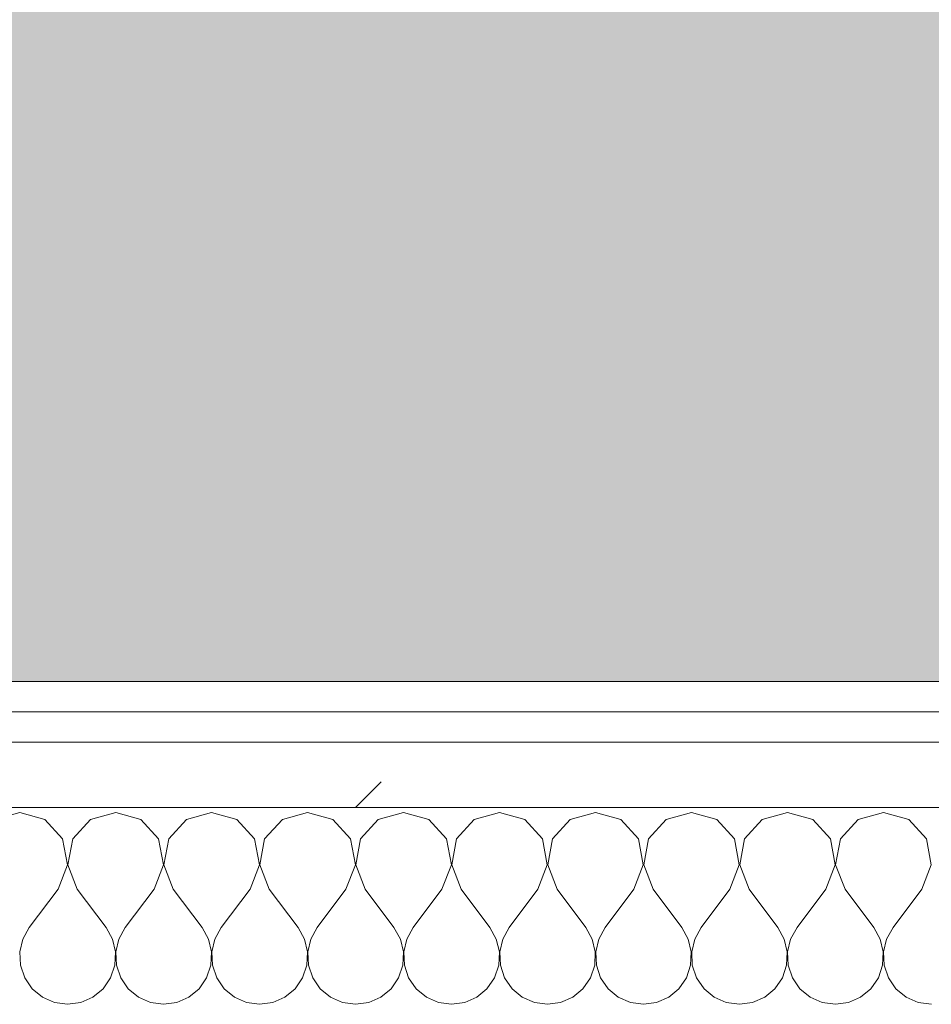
# Model space of a CAD drawing. Header units: millimetres. Extents: x -40968 to 13979, y -19284 to 4746.
# Tile 49 of 106: x -21076 to -20895, y -1193 to -998. Entities that reach past the tile are written whole.
import ezdxf

# ---------------------------------------------------------------- set-up
doc = ezdxf.new("R2010")
doc.units = ezdxf.units.MM
doc.header["$MEASUREMENT"] = 0
doc.linetypes.add('Wipeout_Contour', pattern=[1000, 0, -1000])
doc.layers.add('07_CR_Cel Ras pladur', color=7, linetype='Continuous')
doc.layers.add('Nuevo_08_E_Envans secs', color=7, linetype='Continuous')
for name, color, linetype, lineweight, true_color in [('07_CR_Cel Ras pladur_Pluma_Nº__102', 7, 'Continuous', 5, 0xcccccc), ('Nuevo_08_E_Envans secs_Pluma_Nº__102', 7, 'Continuous', 5, 0xcccccc), ('Nuevo_08_E_Envans secs_Pluma_Nº__171', 171, 'Continuous', 13, 0xaaaaff), ('Nuevo_08_E_Envans secs_Pluma_Nº__177', 7, 'Continuous', 15, 0xf7e046)]:
    doc.layers.add(name, color=color, linetype=linetype, lineweight=lineweight, true_color=true_color)
doc.layers.add('Nuevo_08_E_Envans secs_Pluma_Nº__1', color=7, linetype='Continuous', lineweight=5)
pattern_1 = [(45, (0, 0), (-183.8478, 183.8478), [195, -65]), (45, (7e-14, 183.85), (-183.8478, 183.8478), [195, -65])]

# ---------------------------------------------------------------- blocks, each defined once
blk = doc.blocks.new('Forjado_10_2', base_point=(-22963.42, -1128.98))
at = {"layer": '07_CR_Cel Ras pladur_Pluma_Nº__102', "linetype": 'Continuous', "lineweight": 0, "true_color": 0x333333}
h = blk.add_hatch(color=250, dxfattribs=at)
h.paths.add_polyline_path([(-22963.42, -1128.98), (-12886.81, -1128.98), (-12886.81, -996.81), (-12428.84, -996.81), (-12428.84, 1963.55), (-22963.42, 1963.55)])
h.paths.add_polyline_path([(-22498.42, 1617.29), (-12898.42, 1617.29), (-12898.42, -782.71), (-22498.42, -782.71)], flags=0)
at = {"layer": '07_CR_Cel Ras pladur_Pluma_Nº__102', "color": 254, "linetype": 'Continuous', "lineweight": 5, "true_color": 0xcccccc, "flags": 128}
blk.add_lwpolyline([(-22963.42, -1128.98), (-12886.81, -1128.98), (-12886.81, -996.81), (-12428.84, -996.81), (-12428.84, 1963.55), (-22963.42, 1963.55)], close=True, dxfattribs=at)
blk = doc.blocks.new('*X501')
at = {"layer": 'Nuevo_08_E_Envans secs_Pluma_Nº__102', "color": 254, "linetype": 'Continuous', "lineweight": 5, "true_color": 0xcccccc}
for p, q in [((-21076.19, -1154.93), (-21081.2, -1156.35)), ((-21071.18, -1156.35), (-21076.19, -1154.93)), ((-21067.67, -1160.19), (-21071.18, -1156.35)), ((-21062.15, -1156.35), (-21065.66, -1160.19)), ((-21057.14, -1154.93), (-21062.15, -1156.35)), ((-21052.14, -1156.35), (-21057.14, -1154.93)), ((-21048.62, -1160.19), (-21052.14, -1156.35)), ((-21043.1, -1156.35), (-21046.61, -1160.19)), ((-21038.1, -1154.93), (-21043.1, -1156.35)), ((-21033.09, -1156.35), (-21038.1, -1154.93)), ((-21029.58, -1160.19), (-21033.09, -1156.35)), ((-21024.05, -1156.35), (-21027.57, -1160.19)), ((-21019.05, -1154.93), (-21024.05, -1156.35)), ((-21014.04, -1156.35), (-21019.05, -1154.93)), ((-21010.53, -1160.19), (-21014.04, -1156.35)), ((-21005.01, -1156.35), (-21008.52, -1160.19)), ((-21000, -1154.93), (-21005.01, -1156.35)), ((-20994.99, -1156.35), (-21000, -1154.93)), ((-20991.48, -1160.19), (-20994.99, -1156.35)), ((-20985.96, -1156.35), (-20989.47, -1160.19)), ((-20980.95, -1154.93), (-20985.96, -1156.35)), ((-20975.95, -1156.35), (-20980.95, -1154.93)), ((-20972.43, -1160.19), (-20975.95, -1156.35)), ((-20966.91, -1156.35), (-20970.42, -1160.19)), ((-20961.9, -1154.93), (-20966.91, -1156.35)), ((-20956.9, -1156.35), (-20961.9, -1154.93)), ((-20953.39, -1160.19), (-20956.9, -1156.35)), ((-20947.86, -1156.35), (-20951.38, -1160.19)), ((-20942.86, -1154.93), (-20947.86, -1156.35)), ((-20937.85, -1156.35), (-20942.86, -1154.93)), ((-20934.34, -1160.19), (-20937.85, -1156.35)), ((-20928.82, -1156.35), (-20932.33, -1160.19)), ((-20923.81, -1154.93), (-20928.82, -1156.35)), ((-20918.8, -1156.35), (-20923.81, -1154.93)), ((-20915.29, -1160.19), (-20918.8, -1156.35)), ((-20909.77, -1156.35), (-20913.28, -1160.19)), ((-20904.76, -1154.93), (-20909.77, -1156.35)), ((-20899.75, -1156.35), (-20904.76, -1154.93)), ((-20896.24, -1160.19), (-20899.75, -1156.35)), ((-21066.71, -1165.31), (-21067.67, -1160.19)), ((-21065.66, -1160.19), (-21066.63, -1165.31)), ((-21047.66, -1165.31), (-21048.62, -1160.19)), ((-21046.61, -1160.19), (-21047.58, -1165.31)), ((-21028.61, -1165.31), (-21029.58, -1160.19)), ((-21027.57, -1160.19), (-21028.53, -1165.31)), ((-21009.56, -1165.31), (-21010.53, -1160.19)), ((-21008.52, -1160.19), (-21009.49, -1165.31)), ((-20990.51, -1165.31), (-20991.48, -1160.19)), ((-20989.47, -1160.19), (-20990.44, -1165.31)), ((-20971.47, -1165.31), (-20972.43, -1160.19)), ((-20970.42, -1160.19), (-20971.39, -1165.31)), ((-20952.42, -1165.31), (-20953.39, -1160.19)), ((-20951.38, -1160.19), (-20952.34, -1165.31)), ((-20933.37, -1165.31), (-20934.34, -1160.19)), ((-20932.33, -1160.19), (-20933.29, -1165.31)), ((-20914.32, -1165.31), (-20915.29, -1160.19)), ((-20913.28, -1160.19), (-20914.25, -1165.31)), ((-20895.28, -1165.31), (-20896.24, -1160.19)), ((-21068.57, -1170.17), (-21066.71, -1165.31)), ((-21066.63, -1165.31), (-21064.76, -1170.17)), ((-21049.52, -1170.17), (-21047.66, -1165.31)), ((-21047.58, -1165.31), (-21045.71, -1170.17)), ((-21030.48, -1170.17), (-21028.61, -1165.31)), ((-21028.53, -1165.31), (-21026.67, -1170.17)), ((-21011.43, -1170.17), (-21009.56, -1165.31)), ((-21009.49, -1165.31), (-21007.62, -1170.17)), ((-20992.38, -1170.17), (-20990.51, -1165.31)), ((-20990.44, -1165.31), (-20988.57, -1170.17)), ((-20973.33, -1170.17), (-20971.47, -1165.31)), ((-20971.39, -1165.31), (-20969.52, -1170.17)), ((-20954.29, -1170.17), (-20952.42, -1165.31)), ((-20952.34, -1165.31), (-20950.48, -1170.17)), ((-20935.24, -1170.17), (-20933.37, -1165.31)), ((-20933.29, -1165.31), (-20931.43, -1170.17)), ((-20916.19, -1170.17), (-20914.32, -1165.31)), ((-20914.25, -1165.31), (-20912.38, -1170.17)), ((-20897.14, -1170.17), (-20895.28, -1165.31)), ((-21068.57, -1170.17), (-21074.29, -1177.79)), ((-21064.76, -1170.17), (-21059.05, -1177.79)), ((-21049.52, -1170.17), (-21055.24, -1177.79)), ((-21045.71, -1170.17), (-21040, -1177.79)), ((-21030.48, -1170.17), (-21036.19, -1177.79)), ((-21026.67, -1170.17), (-21020.95, -1177.79)), ((-21011.43, -1170.17), (-21017.14, -1177.79)), ((-21007.62, -1170.17), (-21001.9, -1177.79)), ((-20992.38, -1170.17), (-20998.1, -1177.79)), ((-20988.57, -1170.17), (-20982.86, -1177.79)), ((-20973.33, -1170.17), (-20979.05, -1177.79)), ((-20969.52, -1170.17), (-20963.81, -1177.79)), ((-20954.29, -1170.17), (-20960, -1177.79)), ((-20950.48, -1170.17), (-20944.76, -1177.79)), ((-20935.24, -1170.17), (-20940.95, -1177.79)), ((-20931.43, -1170.17), (-20925.71, -1177.79)), ((-20916.19, -1170.17), (-20921.9, -1177.79)), ((-20912.38, -1170.17), (-20906.67, -1177.79)), ((-20897.14, -1170.17), (-20902.86, -1177.79)), ((-21074.29, -1177.79), (-21075.56, -1180.08)), ((-21057.78, -1180.08), (-21059.05, -1177.79)), ((-21055.24, -1177.79), (-21056.51, -1180.08)), ((-21038.73, -1180.08), (-21040, -1177.79)), ((-21036.19, -1177.79), (-21037.46, -1180.08)), ((-21019.68, -1180.08), (-21020.95, -1177.79)), ((-21017.14, -1177.79), (-21018.41, -1180.08)), ((-21000.63, -1180.08), (-21001.9, -1177.79)), ((-20998.1, -1177.79), (-20999.37, -1180.08)), ((-20981.59, -1180.08), (-20982.86, -1177.79)), ((-20979.05, -1177.79), (-20980.32, -1180.08)), ((-20962.54, -1180.08), (-20963.81, -1177.79)), ((-20960, -1177.79), (-20961.27, -1180.08)), ((-20943.49, -1180.08), (-20944.76, -1177.79)), ((-20940.95, -1177.79), (-20942.22, -1180.08)), ((-20924.44, -1180.08), (-20925.71, -1177.79)), ((-20921.9, -1177.79), (-20923.18, -1180.08)), ((-20905.4, -1180.08), (-20906.67, -1177.79)), ((-20902.86, -1177.79), (-20904.13, -1180.08)), ((-21075.56, -1180.08), (-21076.15, -1182.64)), ((-21057.18, -1182.64), (-21057.78, -1180.08)), ((-21056.51, -1180.08), (-21057.1, -1182.64)), ((-21038.13, -1182.64), (-21038.73, -1180.08)), ((-21037.46, -1180.08), (-21038.06, -1182.64)), ((-21019.09, -1182.64), (-21019.68, -1180.08)), ((-21018.41, -1180.08), (-21019.01, -1182.64)), ((-21000.04, -1182.64), (-21000.63, -1180.08)), ((-20999.37, -1180.08), (-20999.96, -1182.64)), ((-20980.99, -1182.64), (-20981.59, -1180.08)), ((-20980.32, -1180.08), (-20980.91, -1182.64)), ((-20961.94, -1182.64), (-20962.54, -1180.08)), ((-20961.27, -1180.08), (-20961.87, -1182.64)), ((-20942.9, -1182.64), (-20943.49, -1180.08)), ((-20942.22, -1180.08), (-20942.82, -1182.64)), ((-20923.85, -1182.64), (-20924.44, -1180.08)), ((-20923.18, -1180.08), (-20923.77, -1182.64)), ((-20904.8, -1182.64), (-20905.4, -1180.08)), ((-20904.13, -1180.08), (-20904.72, -1182.64)), ((-21076.15, -1182.64), (-21076.02, -1185.27)), ((-21057.31, -1185.27), (-21057.18, -1182.64)), ((-21057.1, -1182.64), (-21056.98, -1185.27)), ((-21038.26, -1185.27), (-21038.13, -1182.64)), ((-21038.06, -1182.64), (-21037.93, -1185.27)), ((-21019.21, -1185.27), (-21019.09, -1182.64)), ((-21019.01, -1182.64), (-21018.88, -1185.27)), ((-21000.17, -1185.27), (-21000.04, -1182.64)), ((-20999.96, -1182.64), (-20999.83, -1185.27)), ((-20981.12, -1185.27), (-20980.99, -1182.64)), ((-20980.91, -1182.64), (-20980.79, -1185.27)), ((-20962.07, -1185.27), (-20961.94, -1182.64)), ((-20961.87, -1182.64), (-20961.74, -1185.27)), ((-20943.02, -1185.27), (-20942.9, -1182.64)), ((-20942.82, -1182.64), (-20942.69, -1185.27)), ((-20923.98, -1185.27), (-20923.85, -1182.64)), ((-20923.77, -1182.64), (-20923.64, -1185.27)), ((-20904.93, -1185.27), (-20904.8, -1182.64)), ((-20904.72, -1182.64), (-20904.6, -1185.27)), ((-21076.02, -1185.27), (-21075.19, -1187.76)), ((-21058.15, -1187.76), (-21057.31, -1185.27)), ((-21056.98, -1185.27), (-21056.14, -1187.76)), ((-21039.1, -1187.76), (-21038.26, -1185.27)), ((-21037.93, -1185.27), (-21037.09, -1187.76)), ((-21020.05, -1187.76), (-21019.21, -1185.27)), ((-21018.88, -1185.27), (-21018.04, -1187.76)), ((-21001.01, -1187.76), (-21000.17, -1185.27)), ((-20999.83, -1185.27), (-20998.99, -1187.76)), ((-20981.96, -1187.76), (-20981.12, -1185.27)), ((-20980.79, -1185.27), (-20979.95, -1187.76)), ((-20962.91, -1187.76), (-20962.07, -1185.27)), ((-20961.74, -1185.27), (-20960.9, -1187.76)), ((-20943.86, -1187.76), (-20943.02, -1185.27)), ((-20942.69, -1185.27), (-20941.85, -1187.76)), ((-20924.81, -1187.76), (-20923.98, -1185.27)), ((-20923.64, -1185.27), (-20922.8, -1187.76)), ((-20905.77, -1187.76), (-20904.93, -1185.27)), ((-20904.6, -1185.27), (-20903.76, -1187.76)), ((-21075.19, -1187.76), (-21073.7, -1189.92)), ((-21059.64, -1189.92), (-21058.15, -1187.76)), ((-21056.14, -1187.76), (-21054.65, -1189.92)), ((-21040.59, -1189.92), (-21039.1, -1187.76)), ((-21037.09, -1187.76), (-21035.6, -1189.92)), ((-21021.54, -1189.92), (-21020.05, -1187.76)), ((-21018.04, -1187.76), (-21016.55, -1189.92)), ((-21002.49, -1189.92), (-21001.01, -1187.76)), ((-20998.99, -1187.76), (-20997.51, -1189.92)), ((-20983.45, -1189.92), (-20981.96, -1187.76)), ((-20979.95, -1187.76), (-20978.46, -1189.92)), ((-20964.4, -1189.92), (-20962.91, -1187.76)), ((-20960.9, -1187.76), (-20959.41, -1189.92)), ((-20945.35, -1189.92), (-20943.86, -1187.76)), ((-20941.85, -1187.76), (-20940.36, -1189.92)), ((-20926.3, -1189.92), (-20924.81, -1187.76)), ((-20922.8, -1187.76), (-20921.32, -1189.92)), ((-20907.26, -1189.92), (-20905.77, -1187.76)), ((-20903.76, -1187.76), (-20902.27, -1189.92)), ((-21073.7, -1189.92), (-21071.67, -1191.6)), ((-21061.66, -1191.6), (-21059.64, -1189.92)), ((-21054.65, -1189.92), (-21052.63, -1191.6)), ((-21042.61, -1191.6), (-21040.59, -1189.92)), ((-21035.6, -1189.92), (-21033.58, -1191.6)), ((-21023.56, -1191.6), (-21021.54, -1189.92)), ((-21016.55, -1189.92), (-21014.53, -1191.6)), ((-21004.52, -1191.6), (-21002.49, -1189.92)), ((-20997.51, -1189.92), (-20995.48, -1191.6)), ((-20985.47, -1191.6), (-20983.45, -1189.92)), ((-20978.46, -1189.92), (-20976.44, -1191.6)), ((-20966.42, -1191.6), (-20964.4, -1189.92)), ((-20959.41, -1189.92), (-20957.39, -1191.6)), ((-20947.37, -1191.6), (-20945.35, -1189.92)), ((-20940.36, -1189.92), (-20938.34, -1191.6)), ((-20928.33, -1191.6), (-20926.3, -1189.92)), ((-20921.32, -1189.92), (-20919.29, -1191.6)), ((-20909.28, -1191.6), (-20907.26, -1189.92)), ((-20902.27, -1189.92), (-20900.25, -1191.6)), ((-21071.67, -1191.6), (-21069.27, -1192.66)), ((-21064.06, -1192.66), (-21061.66, -1191.6)), ((-21052.63, -1191.6), (-21050.22, -1192.66)), ((-21045.02, -1192.66), (-21042.61, -1191.6)), ((-21033.58, -1191.6), (-21031.17, -1192.66)), ((-21025.97, -1192.66), (-21023.56, -1191.6)), ((-21014.53, -1191.6), (-21012.13, -1192.66)), ((-21006.92, -1192.66), (-21004.52, -1191.6)), ((-20995.48, -1191.6), (-20993.08, -1192.66)), ((-20987.87, -1192.66), (-20985.47, -1191.6)), ((-20976.44, -1191.6), (-20974.03, -1192.66)), ((-20968.83, -1192.66), (-20966.42, -1191.6)), ((-20957.39, -1191.6), (-20954.98, -1192.66)), ((-20949.78, -1192.66), (-20947.37, -1191.6)), ((-20938.34, -1191.6), (-20935.94, -1192.66)), ((-20930.73, -1192.66), (-20928.33, -1191.6)), ((-20919.29, -1191.6), (-20916.89, -1192.66)), ((-20911.68, -1192.66), (-20909.28, -1191.6)), ((-20900.25, -1191.6), (-20897.84, -1192.66)), ((-21069.27, -1192.66), (-21066.67, -1193.02)), ((-21066.67, -1193.02), (-21064.06, -1192.66)), ((-21050.22, -1192.66), (-21047.62, -1193.02)), ((-21047.62, -1193.02), (-21045.02, -1192.66)), ((-21031.17, -1192.66), (-21028.57, -1193.02)), ((-21028.57, -1193.02), (-21025.97, -1192.66)), ((-21012.13, -1192.66), (-21009.52, -1193.02)), ((-21009.52, -1193.02), (-21006.92, -1192.66)), ((-20993.08, -1192.66), (-20990.48, -1193.02)), ((-20990.48, -1193.02), (-20987.87, -1192.66)), ((-20974.03, -1192.66), (-20971.43, -1193.02)), ((-20971.43, -1193.02), (-20968.83, -1192.66)), ((-20954.98, -1192.66), (-20952.38, -1193.02)), ((-20952.38, -1193.02), (-20949.78, -1192.66)), ((-20935.94, -1192.66), (-20933.33, -1193.02)), ((-20933.33, -1193.02), (-20930.73, -1192.66)), ((-20916.89, -1192.66), (-20914.29, -1193.02)), ((-20914.29, -1193.02), (-20911.68, -1192.66)), ((-20897.84, -1192.66), (-20895.24, -1193.02))]:
    blk.add_line(p, q, dxfattribs=at)
blk = doc.blocks.new('Muro_90_2', base_point=(-20233.93, -1193.98))
at = {"color": 254, "linetype": 'Wipeout_Contour', "lineweight": 0, "ltscale": 86513.737601}
blk.add_wipeout([(-20233.93, -1128.98), (-22963.42, -1128.98), (-22963.42, -1134.98), (-20233.93, -1134.98)], dxfattribs=at).dxf.layer = 'Nuevo_08_E_Envans secs'
at = {"color": 254, "linetype": 'Wipeout_Contour', "lineweight": 0, "ltscale": 86517.020667}
blk.add_wipeout([(-20233.93, -1140.98), (-22963.42, -1140.98), (-22963.42, -1153.98), (-20233.93, -1153.98)], dxfattribs=at).dxf.layer = 'Nuevo_08_E_Envans secs'
at = {"layer": 'Nuevo_08_E_Envans secs_Pluma_Nº__171', "linetype": 'Continuous', "lineweight": 13, "true_color": 0xaaaaff}
h = blk.add_hatch(dxfattribs=at)
h.set_pattern_fill('Panellat_HPL_0002', color=161, style=0, pattern_type=2)
h.set_pattern_definition(pattern_1)
h.paths.add_polyline_path([(-20233.93, -1128.98), (-22963.42, -1128.98), (-22963.42, -1134.98), (-20233.93, -1134.98)])
at = {"layer": 'Nuevo_08_E_Envans secs_Pluma_Nº__177', "linetype": 'Continuous', "lineweight": 15, "true_color": 0xf7e046}
h = blk.add_hatch(dxfattribs=at)
h.set_pattern_fill('Panellat_HPL_0002', color=53, style=0, pattern_type=2)
h.set_pattern_definition(pattern_1)
h.paths.add_polyline_path([(-20233.93, -1140.98), (-22963.42, -1140.98), (-22963.42, -1153.98), (-20233.93, -1153.98)])
at = {"layer": 'Nuevo_08_E_Envans secs_Pluma_Nº__1', "color": 7, "linetype": 'Continuous', "lineweight": 5}
for p, q in [((-20233.93, -1134.98), (-22963.42, -1134.98)), ((-20233.93, -1140.98), (-22963.42, -1140.98)), ((-20233.93, -1153.98), (-22963.42, -1153.98))]:
    blk.add_line(p, q, dxfattribs=at)
at = {"layer": 'Nuevo_08_E_Envans secs_Pluma_Nº__1', "color": 7, "linetype": 'Continuous', "lineweight": 5, "flags": 128}
blk.add_lwpolyline([(-20233.93, -1128.98), (-22963.42, -1128.98)], dxfattribs=at)
at = {"layer": 'Nuevo_08_E_Envans secs', "color": 7, "lineweight": 20}
blk.add_blockref('*X501', (0, 0), dxfattribs=at)
blk = doc.blocks.new('*X751')
at = {"layer": 'Nuevo_08_E_Envans secs_Pluma_Nº__102', "color": 254, "linetype": 'Continuous', "lineweight": 5, "true_color": 0xcccccc}
for p, q in [((-21071.18, -1156.35), (-21076.19, -1154.93)), ((-21067.67, -1160.19), (-21071.18, -1156.35)), ((-21062.15, -1156.35), (-21065.66, -1160.19)), ((-21057.14, -1154.93), (-21062.15, -1156.35)), ((-21052.14, -1156.35), (-21057.14, -1154.93)), ((-21048.62, -1160.19), (-21052.14, -1156.35)), ((-21043.1, -1156.35), (-21046.61, -1160.19)), ((-21038.1, -1154.93), (-21043.1, -1156.35)), ((-21033.09, -1156.35), (-21038.1, -1154.93)), ((-21029.58, -1160.19), (-21033.09, -1156.35)), ((-21024.05, -1156.35), (-21027.57, -1160.19)), ((-21019.05, -1154.93), (-21024.05, -1156.35)), ((-21014.04, -1156.35), (-21019.05, -1154.93)), ((-21010.53, -1160.19), (-21014.04, -1156.35)), ((-21005.01, -1156.35), (-21008.52, -1160.19)), ((-21000, -1154.93), (-21005.01, -1156.35)), ((-20994.99, -1156.35), (-21000, -1154.93)), ((-20991.48, -1160.19), (-20994.99, -1156.35)), ((-20985.96, -1156.35), (-20989.47, -1160.19)), ((-20980.95, -1154.93), (-20985.96, -1156.35)), ((-20975.95, -1156.35), (-20980.95, -1154.93)), ((-20972.43, -1160.19), (-20975.95, -1156.35)), ((-20966.91, -1156.35), (-20970.42, -1160.19)), ((-20961.9, -1154.93), (-20966.91, -1156.35)), ((-20956.9, -1156.35), (-20961.9, -1154.93)), ((-20953.39, -1160.19), (-20956.9, -1156.35)), ((-20947.86, -1156.35), (-20951.38, -1160.19)), ((-20942.86, -1154.93), (-20947.86, -1156.35)), ((-20937.85, -1156.35), (-20942.86, -1154.93)), ((-20934.34, -1160.19), (-20937.85, -1156.35)), ((-20928.82, -1156.35), (-20932.33, -1160.19)), ((-20923.81, -1154.93), (-20928.82, -1156.35)), ((-20918.8, -1156.35), (-20923.81, -1154.93)), ((-20915.29, -1160.19), (-20918.8, -1156.35)), ((-20909.77, -1156.35), (-20913.28, -1160.19)), ((-20904.76, -1154.93), (-20909.77, -1156.35)), ((-20899.75, -1156.35), (-20904.76, -1154.93)), ((-20896.24, -1160.19), (-20899.75, -1156.35)), ((-21066.71, -1165.31), (-21067.67, -1160.19)), ((-21065.66, -1160.19), (-21066.63, -1165.31)), ((-21047.66, -1165.31), (-21048.62, -1160.19)), ((-21046.61, -1160.19), (-21047.58, -1165.31)), ((-21028.61, -1165.31), (-21029.58, -1160.19)), ((-21027.57, -1160.19), (-21028.53, -1165.31)), ((-21009.56, -1165.31), (-21010.53, -1160.19)), ((-21008.52, -1160.19), (-21009.49, -1165.31)), ((-20990.51, -1165.31), (-20991.48, -1160.19)), ((-20989.47, -1160.19), (-20990.44, -1165.31)), ((-20971.47, -1165.31), (-20972.43, -1160.19)), ((-20970.42, -1160.19), (-20971.39, -1165.31)), ((-20952.42, -1165.31), (-20953.39, -1160.19)), ((-20951.38, -1160.19), (-20952.34, -1165.31)), ((-20933.37, -1165.31), (-20934.34, -1160.19)), ((-20932.33, -1160.19), (-20933.29, -1165.31)), ((-20914.32, -1165.31), (-20915.29, -1160.19)), ((-20913.28, -1160.19), (-20914.25, -1165.31)), ((-20895.28, -1165.31), (-20896.24, -1160.19)), ((-21068.57, -1170.17), (-21066.71, -1165.31)), ((-21066.63, -1165.31), (-21064.76, -1170.17)), ((-21049.52, -1170.17), (-21047.66, -1165.31)), ((-21047.58, -1165.31), (-21045.71, -1170.17)), ((-21030.48, -1170.17), (-21028.61, -1165.31)), ((-21028.53, -1165.31), (-21026.67, -1170.17)), ((-21011.43, -1170.17), (-21009.56, -1165.31)), ((-21009.49, -1165.31), (-21007.62, -1170.17)), ((-20992.38, -1170.17), (-20990.51, -1165.31)), ((-20990.44, -1165.31), (-20988.57, -1170.17)), ((-20973.33, -1170.17), (-20971.47, -1165.31)), ((-20971.39, -1165.31), (-20969.52, -1170.17)), ((-20954.29, -1170.17), (-20952.42, -1165.31)), ((-20952.34, -1165.31), (-20950.48, -1170.17)), ((-20935.24, -1170.17), (-20933.37, -1165.31)), ((-20933.29, -1165.31), (-20931.43, -1170.17)), ((-20916.19, -1170.17), (-20914.32, -1165.31)), ((-20914.25, -1165.31), (-20912.38, -1170.17)), ((-20897.14, -1170.17), (-20895.28, -1165.31)), ((-21068.57, -1170.17), (-21074.29, -1177.79)), ((-21064.76, -1170.17), (-21059.05, -1177.79)), ((-21049.52, -1170.17), (-21055.24, -1177.79)), ((-21045.71, -1170.17), (-21040, -1177.79)), ((-21030.48, -1170.17), (-21036.19, -1177.79)), ((-21026.67, -1170.17), (-21020.95, -1177.79)), ((-21011.43, -1170.17), (-21017.14, -1177.79)), ((-21007.62, -1170.17), (-21001.9, -1177.79)), ((-20992.38, -1170.17), (-20998.1, -1177.79)), ((-20988.57, -1170.17), (-20982.86, -1177.79)), ((-20973.33, -1170.17), (-20979.05, -1177.79)), ((-20969.52, -1170.17), (-20963.81, -1177.79)), ((-20954.29, -1170.17), (-20960, -1177.79)), ((-20950.48, -1170.17), (-20944.76, -1177.79)), ((-20935.24, -1170.17), (-20940.95, -1177.79)), ((-20931.43, -1170.17), (-20925.71, -1177.79)), ((-20916.19, -1170.17), (-20921.9, -1177.79)), ((-20912.38, -1170.17), (-20906.67, -1177.79)), ((-20897.14, -1170.17), (-20902.86, -1177.79)), ((-21074.29, -1177.79), (-21075.56, -1180.08)), ((-21057.78, -1180.08), (-21059.05, -1177.79)), ((-21055.24, -1177.79), (-21056.51, -1180.08)), ((-21038.73, -1180.08), (-21040, -1177.79)), ((-21036.19, -1177.79), (-21037.46, -1180.08)), ((-21019.68, -1180.08), (-21020.95, -1177.79)), ((-21017.14, -1177.79), (-21018.41, -1180.08)), ((-21000.63, -1180.08), (-21001.9, -1177.79)), ((-20998.1, -1177.79), (-20999.37, -1180.08)), ((-20981.59, -1180.08), (-20982.86, -1177.79)), ((-20979.05, -1177.79), (-20980.32, -1180.08)), ((-20962.54, -1180.08), (-20963.81, -1177.79)), ((-20960, -1177.79), (-20961.27, -1180.08)), ((-20943.49, -1180.08), (-20944.76, -1177.79)), ((-20940.95, -1177.79), (-20942.22, -1180.08)), ((-20924.44, -1180.08), (-20925.71, -1177.79)), ((-20921.9, -1177.79), (-20923.18, -1180.08)), ((-20905.4, -1180.08), (-20906.67, -1177.79)), ((-20902.86, -1177.79), (-20904.13, -1180.08)), ((-21075.56, -1180.08), (-21076.15, -1182.64)), ((-21057.18, -1182.64), (-21057.78, -1180.08)), ((-21056.51, -1180.08), (-21057.1, -1182.64)), ((-21038.13, -1182.64), (-21038.73, -1180.08)), ((-21037.46, -1180.08), (-21038.06, -1182.64)), ((-21019.09, -1182.64), (-21019.68, -1180.08)), ((-21018.41, -1180.08), (-21019.01, -1182.64)), ((-21000.04, -1182.64), (-21000.63, -1180.08)), ((-20999.37, -1180.08), (-20999.96, -1182.64)), ((-20980.99, -1182.64), (-20981.59, -1180.08)), ((-20980.32, -1180.08), (-20980.91, -1182.64)), ((-20961.94, -1182.64), (-20962.54, -1180.08)), ((-20961.27, -1180.08), (-20961.87, -1182.64)), ((-20942.9, -1182.64), (-20943.49, -1180.08)), ((-20942.22, -1180.08), (-20942.82, -1182.64)), ((-20923.85, -1182.64), (-20924.44, -1180.08)), ((-20923.18, -1180.08), (-20923.77, -1182.64)), ((-20904.8, -1182.64), (-20905.4, -1180.08)), ((-20904.13, -1180.08), (-20904.72, -1182.64)), ((-21076.15, -1182.64), (-21076.02, -1185.27)), ((-21057.31, -1185.27), (-21057.18, -1182.64)), ((-21057.1, -1182.64), (-21056.98, -1185.27)), ((-21038.26, -1185.27), (-21038.13, -1182.64)), ((-21038.06, -1182.64), (-21037.93, -1185.27)), ((-21019.21, -1185.27), (-21019.09, -1182.64)), ((-21019.01, -1182.64), (-21018.88, -1185.27)), ((-21000.17, -1185.27), (-21000.04, -1182.64)), ((-20999.96, -1182.64), (-20999.83, -1185.27)), ((-20981.12, -1185.27), (-20980.99, -1182.64)), ((-20980.91, -1182.64), (-20980.79, -1185.27)), ((-20962.07, -1185.27), (-20961.94, -1182.64)), ((-20961.87, -1182.64), (-20961.74, -1185.27)), ((-20943.02, -1185.27), (-20942.9, -1182.64)), ((-20942.82, -1182.64), (-20942.69, -1185.27)), ((-20923.98, -1185.27), (-20923.85, -1182.64)), ((-20923.77, -1182.64), (-20923.64, -1185.27)), ((-20904.93, -1185.27), (-20904.8, -1182.64)), ((-20904.72, -1182.64), (-20904.6, -1185.27)), ((-21076.02, -1185.27), (-21075.19, -1187.76)), ((-21058.15, -1187.76), (-21057.31, -1185.27)), ((-21056.98, -1185.27), (-21056.14, -1187.76)), ((-21039.1, -1187.76), (-21038.26, -1185.27)), ((-21037.93, -1185.27), (-21037.09, -1187.76)), ((-21020.05, -1187.76), (-21019.21, -1185.27)), ((-21018.88, -1185.27), (-21018.04, -1187.76)), ((-21001.01, -1187.76), (-21000.17, -1185.27)), ((-20999.83, -1185.27), (-20998.99, -1187.76)), ((-20981.96, -1187.76), (-20981.12, -1185.27)), ((-20980.79, -1185.27), (-20979.95, -1187.76)), ((-20962.91, -1187.76), (-20962.07, -1185.27)), ((-20961.74, -1185.27), (-20960.9, -1187.76)), ((-20943.86, -1187.76), (-20943.02, -1185.27)), ((-20942.69, -1185.27), (-20941.85, -1187.76)), ((-20924.81, -1187.76), (-20923.98, -1185.27)), ((-20923.64, -1185.27), (-20922.8, -1187.76)), ((-20905.77, -1187.76), (-20904.93, -1185.27)), ((-20904.6, -1185.27), (-20903.76, -1187.76)), ((-21075.19, -1187.76), (-21073.7, -1189.92)), ((-21059.64, -1189.92), (-21058.15, -1187.76)), ((-21056.14, -1187.76), (-21054.65, -1189.92)), ((-21040.59, -1189.92), (-21039.1, -1187.76)), ((-21037.09, -1187.76), (-21035.6, -1189.92)), ((-21021.54, -1189.92), (-21020.05, -1187.76)), ((-21018.04, -1187.76), (-21016.55, -1189.92)), ((-21002.49, -1189.92), (-21001.01, -1187.76)), ((-20998.99, -1187.76), (-20997.51, -1189.92)), ((-20983.45, -1189.92), (-20981.96, -1187.76)), ((-20979.95, -1187.76), (-20978.46, -1189.92)), ((-20964.4, -1189.92), (-20962.91, -1187.76)), ((-20960.9, -1187.76), (-20959.41, -1189.92)), ((-20945.35, -1189.92), (-20943.86, -1187.76)), ((-20941.85, -1187.76), (-20940.36, -1189.92)), ((-20926.3, -1189.92), (-20924.81, -1187.76)), ((-20922.8, -1187.76), (-20921.32, -1189.92)), ((-20907.26, -1189.92), (-20905.77, -1187.76)), ((-20903.76, -1187.76), (-20902.27, -1189.92)), ((-21073.7, -1189.92), (-21071.67, -1191.6)), ((-21061.66, -1191.6), (-21059.64, -1189.92)), ((-21054.65, -1189.92), (-21052.63, -1191.6)), ((-21042.61, -1191.6), (-21040.59, -1189.92)), ((-21035.6, -1189.92), (-21033.58, -1191.6)), ((-21023.56, -1191.6), (-21021.54, -1189.92)), ((-21016.55, -1189.92), (-21014.53, -1191.6)), ((-21004.52, -1191.6), (-21002.49, -1189.92)), ((-20997.51, -1189.92), (-20995.48, -1191.6)), ((-20985.47, -1191.6), (-20983.45, -1189.92)), ((-20978.46, -1189.92), (-20976.44, -1191.6)), ((-20966.42, -1191.6), (-20964.4, -1189.92)), ((-20959.41, -1189.92), (-20957.39, -1191.6)), ((-20947.37, -1191.6), (-20945.35, -1189.92)), ((-20940.36, -1189.92), (-20938.34, -1191.6)), ((-20928.33, -1191.6), (-20926.3, -1189.92)), ((-20921.32, -1189.92), (-20919.29, -1191.6)), ((-20909.28, -1191.6), (-20907.26, -1189.92)), ((-20902.27, -1189.92), (-20900.25, -1191.6)), ((-21071.67, -1191.6), (-21069.27, -1192.66)), ((-21064.06, -1192.66), (-21061.66, -1191.6)), ((-21052.63, -1191.6), (-21050.22, -1192.66)), ((-21045.02, -1192.66), (-21042.61, -1191.6)), ((-21033.58, -1191.6), (-21031.17, -1192.66)), ((-21025.97, -1192.66), (-21023.56, -1191.6)), ((-21014.53, -1191.6), (-21012.13, -1192.66)), ((-21006.92, -1192.66), (-21004.52, -1191.6)), ((-20995.48, -1191.6), (-20993.08, -1192.66)), ((-20987.87, -1192.66), (-20985.47, -1191.6)), ((-20976.44, -1191.6), (-20974.03, -1192.66)), ((-20968.83, -1192.66), (-20966.42, -1191.6)), ((-20957.39, -1191.6), (-20954.98, -1192.66)), ((-20949.78, -1192.66), (-20947.37, -1191.6)), ((-20938.34, -1191.6), (-20935.94, -1192.66)), ((-20930.73, -1192.66), (-20928.33, -1191.6)), ((-20919.29, -1191.6), (-20916.89, -1192.66)), ((-20911.68, -1192.66), (-20909.28, -1191.6)), ((-20900.25, -1191.6), (-20897.84, -1192.66)), ((-21069.27, -1192.66), (-21066.67, -1193.02)), ((-21066.67, -1193.02), (-21064.06, -1192.66)), ((-21050.22, -1192.66), (-21047.62, -1193.02)), ((-21047.62, -1193.02), (-21045.02, -1192.66)), ((-21031.17, -1192.66), (-21028.57, -1193.02)), ((-21028.57, -1193.02), (-21025.97, -1192.66)), ((-21012.13, -1192.66), (-21009.52, -1193.02)), ((-21009.52, -1193.02), (-21006.92, -1192.66)), ((-20993.08, -1192.66), (-20990.48, -1193.02)), ((-20990.48, -1193.02), (-20987.87, -1192.66)), ((-20974.03, -1192.66), (-20971.43, -1193.02)), ((-20971.43, -1193.02), (-20968.83, -1192.66)), ((-20954.98, -1192.66), (-20952.38, -1193.02)), ((-20952.38, -1193.02), (-20949.78, -1192.66)), ((-20935.94, -1192.66), (-20933.33, -1193.02)), ((-20933.33, -1193.02), (-20930.73, -1192.66)), ((-20916.89, -1192.66), (-20914.29, -1193.02)), ((-20914.29, -1193.02), (-20911.68, -1192.66)), ((-20897.84, -1192.66), (-20895.24, -1193.02))]:
    blk.add_line(p, q, dxfattribs=at)
blk = doc.blocks.new('Muro_148_2', base_point=(-24166.43, -1128.98))
at = {"color": 254, "linetype": 'Wipeout_Contour', "lineweight": 0, "ltscale": 86513.737601}
blk.add_wipeout([(-22963.42, -1134.98), (-20233.93, -1134.98), (-20233.93, -1128.98), (-22963.42, -1128.98)], dxfattribs=at).dxf.layer = 'Nuevo_08_E_Envans secs'
at = {"color": 254, "linetype": 'Wipeout_Contour', "lineweight": 0, "ltscale": 86540.990748}
blk.add_wipeout([(-22975.42, -1153.98), (-20233.93, -1153.98), (-20233.93, -1140.98), (-22975.42, -1140.98)], dxfattribs=at).dxf.layer = 'Nuevo_08_E_Envans secs'
at = {"layer": 'Nuevo_08_E_Envans secs_Pluma_Nº__171', "linetype": 'Continuous', "lineweight": 13, "true_color": 0xaaaaff}
h = blk.add_hatch(dxfattribs=at)
h.set_pattern_fill('Panellat_HPL_0002', color=161, style=0, pattern_type=2)
h.set_pattern_definition(pattern_1)
h.paths.add_polyline_path([(-22963.42, -1134.98), (-20233.93, -1134.98), (-20233.93, -1128.98), (-22963.42, -1128.98)])
at = {"layer": 'Nuevo_08_E_Envans secs_Pluma_Nº__177', "linetype": 'Continuous', "lineweight": 15, "true_color": 0xf7e046}
h = blk.add_hatch(dxfattribs=at)
h.set_pattern_fill('Panellat_HPL_0002', color=53, style=0, pattern_type=2)
h.set_pattern_definition(pattern_1)
h.paths.add_polyline_path([(-22975.42, -1153.98), (-20233.93, -1153.98), (-20233.93, -1140.98), (-22975.42, -1140.98)])
at = {"layer": 'Nuevo_08_E_Envans secs_Pluma_Nº__1', "color": 7, "linetype": 'Continuous', "lineweight": 5}
for p, q in [((-20233.93, -1134.98), (-22969.42, -1134.98)), ((-20233.93, -1140.98), (-22975.42, -1140.98)), ((-20233.93, -1153.98), (-22988.42, -1153.98))]:
    blk.add_line(p, q, dxfattribs=at)
at = {"layer": 'Nuevo_08_E_Envans secs_Pluma_Nº__1', "color": 7, "linetype": 'Continuous', "lineweight": 5, "flags": 128}
blk.add_lwpolyline([(-20233.93, -1128.98), (-22963.42, -1128.98)], dxfattribs=at)
at = {"layer": 'Nuevo_08_E_Envans secs', "color": 7, "lineweight": 20}
blk.add_blockref('*X751', (0, 0), dxfattribs=at)

msp = doc.modelspace()

# ---------------------------------------------------------------- block references
at = {"layer": '07_CR_Cel Ras pladur', "color": 254, "linetype": 'Continuous', "lineweight": 5, "true_color": 0xcccccc}
msp.add_blockref('Forjado_10_2', (-22963.42, -1128.98), dxfattribs=at)

# ---------------------------------------------------------------- next in the draw order: block references
at = {"layer": 'Nuevo_08_E_Envans secs', "color": 7, "lineweight": 20}
msp.add_blockref('Muro_90_2', (-20233.93, -1193.98), dxfattribs=at)

# ---------------------------------------------------------------- next in the draw order: block references
msp.add_blockref('Muro_148_2', (-24166.43, -1128.98), dxfattribs=at)

doc.saveas('drawing.dxf')
